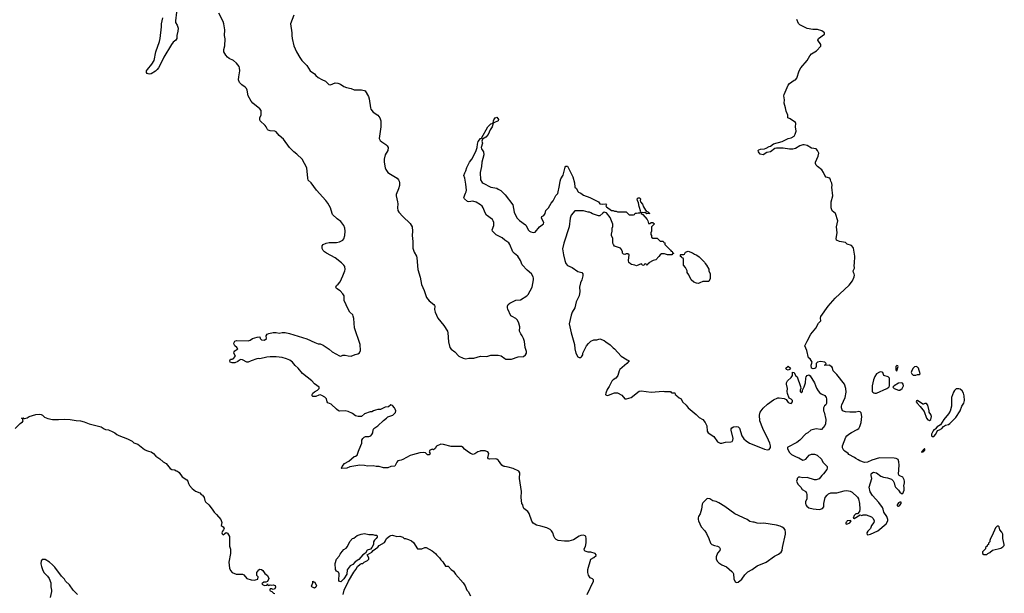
# Model space of a CAD drawing. Header units: inches. Extents: x 2348886 to 2418048, y 461862 to 594401.
# Tile 20 of 27: x 2363403 to 2376789, y 578067 to 585867. Entities that reach past the tile are written whole.
import ezdxf

# ---------------------------------------------------------------- set-up
doc = ezdxf.new("R2010")
doc.units = ezdxf.units.IN
doc.header["$MEASUREMENT"] = 0
for name, color, linetype in [('C3567', 7, 'Continuous'), ('C3568', 7, 'Continuous'), ('C3577', 7, 'Continuous'), ('C3578', 7, 'Continuous')]:
    doc.layers.add(name, color=color, linetype=linetype)

msp = doc.modelspace()

# ---------------------------------------------------------------- linework, layer by layer
at = {"layer": 'C3567', "color": 6, "elevation": 100}
for points in [[(2365153, 580000), (2365191, 579990), (2365221, 579970), (2365253, 579933), (2365310, 579897), (2365355, 579855), (2365396, 579830), (2365450, 579765), (2365471, 579751), (2365510, 579745), (2365531, 579731), (2365550, 579726), (2365571, 579710), (2365612, 579652), (2365676, 579610), (2365691, 579590), (2365698, 579558), (2365711, 579531), (2365750, 579491), (2365795, 579455), (2365850, 579431), (2365871, 579411), (2365890, 579401), (2365910, 579370), (2365919, 579330), (2365931, 579310), (2365976, 579270), (2366021, 579210), (2366045, 579170), (2366079, 579139), (2366139, 579070), (2366151, 579030), (2366142, 578990), (2366170, 578972), (2366182, 578950), (2366174, 578930), (2366158, 578910), (2366151, 578890), (2366157, 578877), (2366170, 578862), (2366190, 578882), (2366208, 578892), (2366230, 578885), (2366257, 578837), (2366255, 578750), (2366257, 578710), (2366267, 578667), (2366267, 578610), (2366248, 578490), (2366257, 578410), (2366270, 578378), (2366291, 578351), (2366346, 578326), (2366430, 578325), (2366450, 578318), (2366492, 578270), (2366550, 578251), (2366595, 578245), (2366610, 578252), (2366642, 578258), (2366646, 578290), (2366629, 578310), (2366629, 578350), (2366654, 578386), (2366670, 578395), (2366690, 578390), (2366710, 578376), (2366735, 578335), (2366770, 578311), (2366791, 578270), (2366770, 578226), (2366750, 578218), (2366724, 578216), (2366698, 578202), (2366694, 578190), (2366730, 578174), (2366762, 578178), (2366770, 578194), (2366778, 578178), (2366790, 578174), (2366810, 578182), (2366830, 578178), (2366850, 578182), (2366875, 578175), (2366882, 578150), (2366871, 578129), (2366850, 578118), (2366830, 578126), (2366810, 578126), (2366802, 578118), (2366802, 578110), (2366810, 578102), (2366833, 578093), (2366854, 578070), (2366870, 578062)], [(2368973, 580000), (2368972, 579990), (2368982, 579970), (2368970, 579949), (2368949, 579949), (2368918, 579978), (2368890, 579981), (2368844, 579976), (2368742, 579950), (2368710, 579939), (2368610, 579885), (2368590, 579877), (2368546, 579870), (2368530, 579849), (2368504, 579796), (2368450, 579793), (2368407, 579773), (2368350, 579773), (2368292, 579792), (2368250, 579792), (2368210, 579801), (2368130, 579794), (2368090, 579804), (2368027, 579807), (2367893, 579787), (2367849, 579769), (2367784, 579764), (2367778, 579770), (2367788, 579790), (2367818, 579830), (2367876, 579864), (2367950, 579925), (2367970, 579931), (2367990, 579946), (2368008, 580000)], [(2369664, 580000), (2369630, 579989), (2369590, 579963), (2369570, 579955), (2369530, 579970), (2369487, 580000)], [(2370000, 579789), (2369990, 579789), (2369976, 579796), (2369959, 579810), (2369912, 579872), (2369890, 579890), (2369870, 579894), (2369792, 579892), (2369777, 579897), (2369767, 579910), (2369781, 579970), (2369769, 579989), (2369755, 579995), (2369738, 580000)], [(2367801, 578050), (2367816, 578110), (2367872, 578230), (2367946, 578354), (2367974, 578390), (2367995, 578430), (2368030, 578464), (2368052, 578472), (2368068, 578472), (2368086, 578490), (2368130, 578512), (2368148, 578530), (2368148, 578550), (2368128, 578592), (2368190, 578626), (2368209, 578651), (2368270, 578695), (2368290, 578715), (2368361, 578759), (2368378, 578782), (2368389, 578811), (2368430, 578844), (2368450, 578853), (2368470, 578857), (2368530, 578841), (2368570, 578845), (2368610, 578831), (2368631, 578811), (2368649, 578811), (2368690, 578798), (2368730, 578778), (2368758, 578758), (2368813, 578673), (2368870, 578672), (2368909, 578691), (2368929, 578691), (2369010, 578645), (2369058, 578610), (2369071, 578590), (2369111, 578550), (2369130, 578522), (2369155, 578495), (2369190, 578434), (2369230, 578434), (2369271, 578391), (2369302, 578370), (2369326, 578326), (2369430, 578211), (2369461, 578170), (2369482, 578110), (2369502, 578090), (2369530, 578034)], [(2364189, 578050), (2364130, 578108), (2364080, 578180), (2364028, 578230), (2364010, 578258), (2363970, 578298), (2363882, 578422), (2363850, 578455), (2363810, 578489), (2363750, 578528), (2363710, 578526), (2363693, 578507), (2363692, 578468), (2363698, 578430), (2363711, 578390), (2363731, 578350), (2363782, 578302), (2363805, 578270), (2363825, 578210), (2363825, 578155), (2363836, 578110), (2363836, 578090), (2363818, 578010)]]:
    msp.add_lwpolyline(points, dxfattribs=at)
for points in [[(2367770, 578222), (2367750, 578228), (2367743, 578243), (2367748, 578330), (2367735, 578355), (2367708, 578370), (2367698, 578390), (2367694, 578470), (2367710, 578532), (2367748, 578570), (2367760, 578600), (2367785, 578635), (2367810, 578662), (2367840, 578680), (2367858, 578702), (2367890, 578772), (2367929, 578811), (2367944, 578816), (2367990, 578851), (2368046, 578870), (2368090, 578879), (2368150, 578866), (2368205, 578865), (2368230, 578858), (2368257, 578857), (2368262, 578850), (2368262, 578830), (2368251, 578810), (2368225, 578790), (2368214, 578766), (2368211, 578730), (2368191, 578689), (2368171, 578669), (2368127, 578653), (2368106, 578614), (2368070, 578589), (2368015, 578525), (2367966, 578494), (2367930, 578457), (2367898, 578442), (2367855, 578385), (2367850, 578329), (2367810, 578262)], [(2367402, 578222), (2367410, 578222), (2367430, 578192), (2367436, 578170), (2367430, 578148), (2367410, 578138), (2367376, 578156), (2367370, 578166), (2367389, 578210), (2367390, 578234)]]:
    msp.add_lwpolyline(points, close=True, dxfattribs=at)
at = {"layer": 'C3568', "color": 6, "elevation": 100}
for points in [[(2365534, 585970), (2365521, 585850), (2365523, 585830), (2365546, 585790), (2365558, 585750), (2365555, 585710), (2365541, 585650), (2365541, 585610), (2365525, 585590), (2365490, 585561), (2365465, 585530), (2365361, 585359), (2365310, 585244), (2365291, 585210), (2365272, 585188), (2365250, 585167), (2365189, 585129), (2365170, 585125), (2365150, 585129), (2365136, 585136), (2365128, 585148), (2365129, 585170), (2365139, 585190), (2365199, 585261), (2365229, 585310), (2365256, 585430), (2365305, 585570), (2365313, 585610), (2365329, 585770), (2365329, 585810), (2365349, 585891)], [(2368008, 580000), (2368016, 580024), (2368053, 580110), (2368055, 580150), (2368070, 580174), (2368086, 580190), (2368103, 580197), (2368150, 580201), (2368175, 580210), (2368190, 580225), (2368204, 580250), (2368209, 580290), (2368218, 580310), (2368270, 580342), (2368350, 580418), (2368390, 580446), (2368410, 580466), (2368475, 580490), (2368514, 580526), (2368517, 580550), (2368509, 580570), (2368498, 580590), (2368470, 580619), (2368450, 580629), (2368416, 580604), (2368370, 580597), (2368310, 580565), (2368270, 580565), (2368241, 580559), (2368211, 580549), (2368190, 580535), (2368170, 580535), (2368091, 580509), (2368050, 580469), (2368006, 580470), (2367970, 580482), (2367928, 580510), (2367870, 580538), (2367830, 580548), (2367750, 580544), (2367738, 580550), (2367710, 580569), (2367637, 580637), (2367590, 580658), (2367582, 580670), (2367572, 580712), (2367552, 580732), (2367510, 580757), (2367490, 580764), (2367470, 580761), (2367430, 580744), (2367390, 580744), (2367378, 580750), (2367379, 580770), (2367389, 580790), (2367410, 580807), (2367454, 580830), (2367473, 580850), (2367474, 580870), (2367410, 580913), (2367374, 580954), (2367250, 581056), (2367190, 581129), (2367150, 581163), (2367112, 581212), (2367077, 581237), (2367030, 581257), (2366970, 581272), (2366890, 581281), (2366810, 581282), (2366763, 581277), (2366670, 581257), (2366650, 581259), (2366626, 581254), (2366550, 581229), (2366510, 581209), (2366490, 581209), (2366430, 581241), (2366410, 581244), (2366390, 581235), (2366370, 581219), (2366330, 581202), (2366290, 581202), (2366266, 581210), (2366258, 581230), (2366268, 581250), (2366290, 581251), (2366303, 581257), (2366338, 581290), (2366314, 581330), (2366317, 581350), (2366330, 581366), (2366368, 581390), (2366355, 581410), (2366330, 581430), (2366318, 581450), (2366315, 581470), (2366330, 581496), (2366350, 581503), (2366510, 581501), (2366538, 581510), (2366569, 581531), (2366631, 581551), (2366670, 581552), (2366672, 581530), (2366690, 581512), (2366730, 581511), (2366759, 581530), (2366754, 581570), (2366768, 581590), (2366790, 581599), (2366851, 581611), (2366890, 581611), (2366930, 581605), (2366970, 581611), (2367010, 581611), (2367070, 581601), (2367307, 581527), (2367415, 581475), (2367460, 581460), (2367490, 581458), (2367530, 581441), (2367610, 581386), (2367651, 581350), (2367750, 581296), (2367768, 581292), (2367797, 581303), (2367830, 581307), (2367870, 581294), (2367910, 581291), (2367966, 581314), (2367999, 581321), (2368025, 581335), (2368038, 581370), (2368033, 581450), (2367955, 581675), (2367944, 581804), (2367937, 581837), (2367930, 581853), (2367893, 581890), (2367867, 581930), (2367816, 582050), (2367813, 582110), (2367798, 582138), (2367759, 582179), (2367709, 582210), (2367699, 582230), (2367709, 582250), (2367734, 582270), (2367758, 582302), (2367798, 582382), (2367823, 582450), (2367826, 582470), (2367823, 582510), (2367809, 582530), (2367779, 582559), (2367690, 582629), (2367575, 582690), (2367548, 582710), (2367528, 582730), (2367516, 582756), (2367515, 582790), (2367529, 582810), (2367569, 582830), (2367610, 582838), (2367710, 582838), (2367752, 582848), (2367795, 582870), (2367811, 582889), (2367823, 582930), (2367828, 582990), (2367825, 583030), (2367810, 583070), (2367770, 583122), (2367719, 583159), (2367657, 583217), (2367649, 583230), (2367629, 583310), (2367594, 583370), (2367564, 583410), (2367437, 583550), (2367367, 583647), (2367326, 583686), (2367319, 583710), (2367308, 583850), (2367243, 583970), (2367170, 584039), (2367130, 584070), (2367070, 584130), (2366990, 584242), (2366931, 584290), (2366890, 584341), (2366870, 584352), (2366810, 584354), (2366783, 584363), (2366770, 584374), (2366755, 584410), (2366739, 584430), (2366673, 584490), (2366666, 584510), (2366666, 584530), (2366687, 584573), (2366687, 584630), (2366670, 584654), (2366573, 584730), (2366550, 584759), (2366509, 584830), (2366495, 584910), (2366486, 584930), (2366470, 584950), (2366422, 584982), (2366392, 585012), (2366379, 585050), (2366382, 585090), (2366397, 585170), (2366393, 585210), (2366385, 585230), (2366350, 585276), (2366310, 585312), (2366250, 585341), (2366230, 585355), (2366205, 585385), (2366180, 585430), (2366178, 585462), (2366194, 585510), (2366195, 585605), (2366188, 585650), (2366193, 585730), (2366180, 585810), (2366170, 585843), (2366110, 585954)], [(2367128, 585930), (2367083, 585810), (2367105, 585690), (2367102, 585650), (2367106, 585610), (2367132, 585510), (2367167, 585430), (2367210, 585351), (2367241, 585310), (2367305, 585245), (2367352, 585172), (2367410, 585130), (2367430, 585106), (2367462, 585082), (2367510, 585052), (2367561, 585030), (2367606, 584986), (2367630, 584983), (2367690, 585007), (2367730, 585004), (2367765, 584990), (2367810, 584959), (2367845, 584945), (2367910, 584931), (2367950, 584911), (2368050, 584915), (2368086, 584906), (2368098, 584898), (2368143, 584823), (2368154, 584790), (2368171, 584670), (2368179, 584650), (2368210, 584607), (2368270, 584570), (2368297, 584530), (2368311, 584490), (2368313, 584410), (2368291, 584250), (2368304, 584224), (2368325, 584205), (2368379, 584170), (2368399, 584150), (2368411, 584130), (2368407, 584090), (2368371, 584030), (2368359, 583970), (2368359, 583930), (2368373, 583850), (2368381, 583830), (2368410, 583790), (2368444, 583764), (2368534, 583714), (2368555, 583690), (2368564, 583670), (2368567, 583650), (2368565, 583610), (2368553, 583567), (2368521, 583490), (2368519, 583470), (2368541, 583390), (2368543, 583363), (2368538, 583310), (2368545, 583270), (2368556, 583250), (2368610, 583191), (2368710, 583094), (2368737, 583050), (2368742, 582990), (2368739, 582930), (2368749, 582850), (2368750, 582762), (2368764, 582704), (2368796, 582650), (2368802, 582630), (2368817, 582470), (2368847, 582367), (2368865, 582265), (2368904, 582184), (2368935, 582090), (2368970, 582046), (2369033, 581993), (2369041, 581981), (2369046, 581970), (2369044, 581924), (2369050, 581890), (2369089, 581810), (2369168, 581708), (2369220, 581630), (2369225, 581610), (2369233, 581487), (2369250, 581410), (2369270, 581388), (2369321, 581350), (2369374, 581290), (2369430, 581262), (2369470, 581254), (2369510, 581263), (2369576, 581264), (2369670, 581291), (2369752, 581288), (2369810, 581304), (2369850, 581307), (2369910, 581304), (2369950, 581296), (2370000, 581259)], [(2370000, 582870), (2369961, 582901), (2369880, 582940), (2369833, 582990), (2369827, 583010), (2369850, 583070), (2369848, 583110), (2369841, 583130), (2369829, 583150), (2369749, 583210), (2369730, 583242), (2369703, 583310), (2369689, 583330), (2369669, 583350), (2369610, 583387), (2369563, 583397), (2369510, 583389), (2369490, 583395), (2369448, 583430), (2369442, 583450), (2369462, 583510), (2369473, 583527), (2369476, 583550), (2369469, 583630), (2369454, 583714), (2369442, 583750), (2369454, 583786), (2369469, 583810), (2369482, 583858), (2369519, 583930), (2369550, 583971), (2369605, 584075), (2369624, 584130), (2369626, 584174), (2369636, 584210), (2369670, 584251), (2369683, 584257), (2369768, 584410), (2369810, 584451), (2369838, 584458), (2369828, 584410), (2369801, 584370), (2369770, 584306), (2369741, 584270), (2369696, 584244), (2369687, 584213), (2369693, 584187), (2369675, 584130), (2369682, 584110), (2369708, 584070), (2369711, 584031), (2369687, 583930), (2369681, 583870), (2369661, 583790), (2369670, 583690), (2369690, 583654), (2369703, 583643), (2369810, 583591), (2369890, 583574), (2369910, 583564), (2369943, 583543), (2370000, 583489)], [(2363342, 580310), (2363410, 580378), (2363440, 580400), (2363448, 580410), (2363442, 580442), (2363428, 580450), (2363450, 580451), (2363462, 580442), (2363470, 580442), (2363505, 580455), (2363530, 580471), (2363623, 580497), (2363670, 580504), (2363697, 580497), (2363711, 580490), (2363740, 580460), (2363784, 580444), (2363850, 580430), (2363930, 580428), (2364010, 580434), (2364090, 580430), (2364170, 580416), (2364230, 580414), (2364279, 580399), (2364349, 580369), (2364510, 580330), (2364550, 580303), (2364570, 580295), (2364610, 580291), (2364670, 580264), (2364696, 580250), (2364724, 580224), (2364750, 580211), (2364868, 580168), (2364930, 580134), (2364955, 580115), (2365010, 580094), (2365100, 580020), (2365127, 580007), (2365153, 580000)], [(2369487, 580000), (2369448, 580028), (2369430, 580049), (2369410, 580063), (2369270, 580064), (2369166, 580090), (2369130, 580093), (2369070, 580069), (2369050, 580038), (2369030, 580018), (2369010, 580028), (2368974, 580010), (2368973, 580000)], [(2369738, 580000), (2369730, 580002), (2369670, 580002), (2369664, 580000)]]:
    msp.add_lwpolyline(points, dxfattribs=at)
msp.add_lwpolyline([(2369842, 584462), (2369844, 584490), (2369850, 584505), (2369867, 584533), (2369890, 584541), (2369913, 584510), (2369908, 584492), (2369850, 584462)], close=True, dxfattribs=at)
at = {"layer": 'C3577', "color": 6, "elevation": 100}
for points in [[(2373858, 580000), (2373866, 579986), (2373894, 579954), (2373961, 579921), (2373996, 579910), (2374050, 579879), (2374070, 579881), (2374091, 579889), (2374137, 579943), (2374170, 579961), (2374210, 579961), (2374245, 579945), (2374303, 579890), (2374324, 579850), (2374381, 579790), (2374383, 579770), (2374376, 579750), (2374330, 579690), (2374307, 579670), (2374270, 579622), (2374231, 579609), (2374210, 579608), (2374110, 579642), (2374050, 579638), (2374010, 579648), (2373990, 579646), (2373972, 579628), (2373972, 579612), (2373962, 579590), (2373982, 579550), (2374022, 579510), (2374040, 579480), (2374090, 579452), (2374101, 579430), (2374106, 579410), (2374106, 579370), (2374103, 579350), (2374085, 579310), (2374085, 579290), (2374091, 579271), (2374105, 579250), (2374130, 579228), (2374190, 579216), (2374270, 579208), (2374290, 579211), (2374318, 579222), (2374337, 579243), (2374335, 579290), (2374352, 579368), (2374379, 579401), (2374401, 579419), (2374429, 579431), (2374510, 579433), (2374610, 579459), (2374650, 579463), (2374694, 579454), (2374720, 579440), (2374794, 579374), (2374806, 579350), (2374821, 579290), (2374825, 579210), (2374820, 579180), (2374793, 579147), (2374770, 579146), (2374750, 579126), (2374734, 579090), (2374750, 579082), (2374830, 579134), (2374850, 579125), (2374870, 579132), (2374910, 579132), (2374985, 579105), (2375006, 579086), (2375019, 579050), (2375014, 579030), (2374983, 578990), (2374970, 578948), (2374932, 578910), (2374922, 578890), (2374924, 578864), (2374950, 578865), (2374970, 578871), (2375070, 578917), (2375181, 579010), (2375207, 579050), (2375207, 579070), (2375191, 579111), (2375149, 579170), (2375144, 579210), (2375132, 579232), (2375081, 579301), (2374997, 579397), (2374967, 579447), (2374952, 579510), (2374989, 579630), (2374978, 579670), (2374978, 579690), (2374990, 579702), (2375010, 579712), (2375030, 579711), (2375050, 579705), (2375110, 579661), (2375148, 579648), (2375199, 579639), (2375257, 579617), (2375277, 579597), (2375291, 579571), (2375299, 579530), (2375308, 579508), (2375352, 579470), (2375370, 579442), (2375390, 579422), (2375410, 579422), (2375428, 579470), (2375427, 579507), (2375422, 579530), (2375434, 579570), (2375433, 579590), (2375429, 579610), (2375410, 579648), (2375370, 579662), (2375358, 579670), (2375350, 579686), (2375359, 579810), (2375354, 579854), (2375344, 579884), (2375319, 579899), (2375290, 579905), (2375090, 579908), (2374990, 579879), (2374930, 579849), (2374890, 579845), (2374826, 579866), (2374800, 579880), (2374770, 579898), (2374754, 579914), (2374676, 579956), (2374666, 579970), (2374623, 580000)], [(2375679, 580000), (2375662, 579990), (2375670, 579988), (2375686, 579990), (2375682, 579998), (2375690, 579992), (2375694, 580000)], [(2371118, 578050), (2371203, 578230), (2371202, 578250), (2371190, 578262), (2371158, 578278), (2371134, 578314), (2371127, 578350), (2371129, 578390), (2371168, 578530), (2371210, 578552), (2371239, 578581), (2371242, 578590), (2371226, 578610), (2371170, 578628), (2371130, 578628), (2371090, 578642), (2371082, 578650), (2371075, 578670), (2371095, 578705), (2371106, 578754), (2371106, 578810), (2371098, 578838), (2371089, 578849), (2371070, 578857), (2371030, 578852), (2371010, 578844), (2370930, 578793), (2370870, 578777), (2370810, 578777), (2370725, 578785), (2370697, 578797), (2370677, 578817), (2370664, 578844), (2370651, 578891), (2370635, 578915), (2370613, 578933), (2370570, 578956), (2370490, 578981), (2370430, 578994), (2370382, 579022), (2370366, 579046), (2370329, 579150), (2370310, 579177), (2370259, 579219), (2370252, 579230), (2370242, 579270), (2370229, 579290), (2370222, 579370), (2370224, 579450), (2370199, 579630), (2370203, 579703), (2370189, 579729), (2370110, 579765), (2370044, 579784), (2370000, 579789)]]:
    msp.add_lwpolyline(points, dxfattribs=at)
for points in [[(2372750, 579355), (2372690, 579298), (2372680, 579280), (2372671, 579210), (2372653, 579147), (2372631, 579109), (2372626, 579094), (2372625, 579070), (2372630, 579050), (2372667, 578970), (2372716, 578916), (2372741, 578881), (2372773, 578813), (2372793, 578750), (2372812, 578730), (2372850, 578716), (2372890, 578709), (2372910, 578699), (2372917, 578690), (2372926, 578670), (2372922, 578650), (2372889, 578611), (2372870, 578562), (2372873, 578530), (2372890, 578500), (2372910, 578481), (2372950, 578455), (2373010, 578428), (2373085, 578365), (2373098, 578350), (2373106, 578330), (2373110, 578262), (2373130, 578221), (2373150, 578215), (2373170, 578219), (2373221, 578259), (2373262, 578318), (2373303, 578357), (2373361, 578390), (2373430, 578441), (2373550, 578491), (2373664, 578570), (2373721, 578599), (2373756, 578624), (2373770, 578650), (2373773, 578690), (2373813, 578870), (2373815, 578895), (2373810, 578930), (2373792, 578952), (2373770, 578966), (2373740, 578980), (2373690, 578995), (2373518, 579022), (2373470, 579017), (2373430, 579019), (2373390, 579034), (2373370, 579034), (2373330, 579044), (2373292, 579072), (2373127, 579147), (2372990, 579247), (2372910, 579298), (2372870, 579315), (2372826, 579326), (2372786, 579350)], [(2375370, 579308), (2375350, 579295), (2375332, 579270), (2375334, 579254), (2375350, 579252), (2375370, 579266), (2375388, 579290), (2375386, 579306)], [(2374698, 579058), (2374654, 579050), (2374645, 579035), (2374634, 579030), (2374634, 579010), (2374650, 579005), (2374690, 579025), (2374706, 579050)], [(2376710, 578978), (2376690, 578978), (2376670, 578958), (2376626, 578854), (2376602, 578810), (2376593, 578787), (2376592, 578768), (2376574, 578750), (2376574, 578730), (2376558, 578722), (2376554, 578710), (2376534, 578690), (2376534, 578670), (2376494, 578630), (2376494, 578610), (2376510, 578594), (2376550, 578594), (2376566, 578610), (2376590, 578622), (2376630, 578652), (2376740, 578680), (2376770, 578698), (2376785, 578715), (2376789, 578731), (2376769, 578810), (2376769, 578870), (2376756, 578896), (2376729, 578930), (2376718, 578970)]]:
    msp.add_lwpolyline(points, close=True, dxfattribs=at)
at = {"layer": 'C3578', "color": 6, "elevation": 100}
for points in [[(2374623, 580000), (2374608, 580010), (2374590, 580046), (2374589, 580070), (2374634, 580190), (2374649, 580210), (2374674, 580230), (2374710, 580253), (2374787, 580293), (2374810, 580310), (2374826, 580334), (2374841, 580390), (2374852, 580470), (2374841, 580521), (2374830, 580535), (2374810, 580539), (2374769, 580529), (2374691, 580529), (2374630, 580534), (2374589, 580550), (2374574, 580590), (2374577, 580610), (2374581, 580630), (2374624, 580730), (2374637, 580803), (2374634, 580850), (2374615, 580910), (2374510, 581044), (2374462, 581090), (2374453, 581133), (2374445, 581145), (2374410, 581168), (2374350, 581166), (2374350, 581174), (2374362, 581178), (2374366, 581190), (2374348, 581210), (2374290, 581218), (2374251, 581209), (2374238, 581202), (2374231, 581190), (2374231, 581150), (2374222, 581130), (2374210, 581122), (2374190, 581118), (2374170, 581128), (2374162, 581170), (2374178, 581210), (2374150, 581255), (2374128, 581270), (2374104, 581370), (2374076, 581430), (2374093, 581470), (2374110, 581495), (2374160, 581590), (2374227, 581670), (2374262, 581738), (2374295, 581770), (2374290, 581810), (2374294, 581830), (2374394, 581970), (2374490, 582078), (2374681, 582259), (2374725, 582315), (2374750, 582370), (2374752, 582392), (2374750, 582410), (2374737, 582430), (2374733, 582450), (2374753, 582490), (2374749, 582530), (2374754, 582550), (2374757, 582650), (2374739, 582759), (2374734, 582770), (2374710, 582797), (2374653, 582813), (2374630, 582839), (2374550, 582849), (2374509, 582870), (2374504, 582890), (2374517, 582970), (2374509, 583050), (2374524, 583130), (2374495, 583230), (2374450, 583268), (2374433, 583310), (2374436, 583390), (2374457, 583470), (2374446, 583590), (2374449, 583610), (2374442, 583642), (2374429, 583670), (2374428, 583690), (2374418, 583710), (2374366, 583726), (2374347, 583747), (2374333, 583790), (2374310, 583824), (2374249, 583869), (2374229, 583890), (2374223, 583910), (2374223, 583930), (2374259, 584010), (2374269, 584050), (2374249, 584090), (2374230, 584109), (2374170, 584119), (2374110, 584154), (2374070, 584167), (2374050, 584164), (2374011, 584150), (2373950, 584114), (2373914, 584106), (2373867, 584107), (2373781, 584121), (2373690, 584121), (2373667, 584113), (2373612, 584068), (2373561, 584059), (2373510, 584029), (2373470, 584039), (2373449, 584070), (2373442, 584090), (2373450, 584098), (2373473, 584107), (2373530, 584111), (2373550, 584118), (2373590, 584141), (2373610, 584145), (2373650, 584177), (2373770, 584211), (2373850, 584251), (2373890, 584261), (2373930, 584284), (2373947, 584310), (2373961, 584350), (2373950, 584410), (2373957, 584457), (2373949, 584470), (2373878, 584518), (2373846, 584530), (2373846, 584570), (2373823, 584623), (2373815, 584670), (2373795, 584730), (2373801, 584779), (2373791, 584830), (2373795, 584850), (2373850, 584978), (2373870, 585001), (2373930, 585045), (2373949, 585051), (2373969, 585071), (2374002, 585170), (2374022, 585210), (2374110, 585312), (2374145, 585375), (2374170, 585402), (2374235, 585445), (2374294, 585506), (2374294, 585530), (2374254, 585590), (2374262, 585610), (2374346, 585670), (2374346, 585690), (2374310, 585713), (2374250, 585735), (2374187, 585733), (2374110, 585749), (2374010, 585796), (2373990, 585814), (2373967, 585870)], [(2370000, 583489), (2370004, 583484), (2370107, 583350), (2370126, 583250), (2370142, 583210), (2370164, 583170), (2370196, 583136), (2370279, 583079), (2370288, 583068), (2370315, 583010), (2370336, 582990), (2370350, 582981), (2370389, 582971), (2370410, 582976), (2370469, 583050), (2370522, 583090), (2370528, 583110), (2370495, 583170), (2370502, 583190), (2370530, 583206), (2370549, 583230), (2370558, 583270), (2370593, 583310), (2370629, 583370), (2370656, 583404), (2370690, 583478), (2370718, 583502), (2370744, 583610), (2370749, 583671), (2370758, 583702), (2370790, 583754), (2370820, 583860), (2370830, 583874), (2370850, 583874), (2370922, 583730), (2370945, 583650), (2370952, 583590), (2370971, 583571), (2370992, 583530), (2371001, 583521), (2371032, 583510), (2371070, 583481), (2371154, 583450), (2371270, 583392), (2371290, 583362), (2371330, 583356), (2371370, 583362), (2371378, 583358), (2371382, 583350), (2371372, 583330), (2371380, 583320), (2371450, 583272), (2371470, 583272), (2371490, 583262), (2371510, 583262), (2371530, 583252), (2371650, 583254), (2371690, 583214), (2371750, 583214), (2371762, 583218), (2371770, 583234), (2371790, 583234), (2371810, 583242), (2371838, 583242), (2371846, 583254), (2371825, 583325), (2371817, 583377), (2371801, 583410), (2371799, 583430), (2371810, 583446), (2371830, 583446), (2371841, 583430), (2371838, 583410), (2371843, 583390), (2371870, 583359), (2371882, 583322), (2371910, 583278), (2371922, 583270), (2371924, 583264), (2371954, 583250), (2371958, 583238), (2371972, 583230), (2371930, 583229), (2371910, 583248), (2371890, 583242), (2371870, 583246), (2371858, 583242), (2371854, 583230), (2371876, 583216), (2371932, 583150), (2371942, 583130), (2371950, 583094), (2371970, 583094), (2371989, 583111), (2372009, 583111), (2372032, 583090), (2371994, 583050), (2371994, 582990), (2371982, 582970), (2371984, 582944), (2371994, 582930), (2371994, 582910), (2372010, 582894), (2372070, 582894), (2372110, 582854), (2372153, 582853), (2372158, 582838), (2372173, 582833), (2372174, 582810), (2372253, 582733), (2372258, 582718), (2372273, 582713), (2372278, 582698), (2372294, 582690), (2372278, 582682), (2372270, 582668), (2372211, 582669), (2372170, 582682), (2372130, 582682), (2372110, 582668), (2372094, 582646), (2372050, 582602), (2372014, 582590), (2371958, 582562), (2371953, 582547), (2371938, 582542), (2371930, 582526), (2371922, 582542), (2371910, 582546), (2371898, 582542), (2371890, 582526), (2371867, 582527), (2371862, 582542), (2371850, 582546), (2371790, 582518), (2371766, 582530), (2371720, 582540), (2371706, 582546), (2371686, 582566), (2371679, 582590), (2371688, 582670), (2371670, 582682), (2371650, 582682), (2371630, 582675), (2371610, 582678), (2371598, 582690), (2371598, 582710), (2371583, 582743), (2371570, 582758), (2371490, 582789), (2371475, 582810), (2371469, 582830), (2371468, 582890), (2371448, 582930), (2371448, 582950), (2371458, 582990), (2371458, 583030), (2371467, 583053), (2371467, 583087), (2371430, 583178), (2371379, 583239), (2371350, 583248), (2371330, 583238), (2371290, 583198), (2371270, 583198), (2371190, 583229), (2371170, 583242), (2371150, 583249), (2371130, 583249), (2371070, 583269), (2370950, 583269), (2370902, 583210), (2370885, 583170), (2370871, 583049), (2370800, 582830), (2370784, 582750), (2370795, 582670), (2370814, 582590), (2370830, 582551), (2370850, 582526), (2370915, 582495), (2370990, 582444), (2371045, 582430), (2371059, 582410), (2371058, 582382), (2371047, 582330), (2371028, 582290), (2371014, 582230), (2371019, 582170), (2371011, 582110), (2370970, 582030), (2370951, 581950), (2370916, 581890), (2370901, 581850), (2370874, 581730), (2370899, 581610), (2370946, 581450), (2370951, 581390), (2370966, 581330), (2370990, 581282), (2371010, 581272), (2371030, 581272), (2371040, 581280), (2371058, 581310), (2371058, 581330), (2371108, 581432), (2371136, 581464), (2371170, 581494), (2371210, 581512), (2371250, 581512), (2371290, 581525), (2371350, 581505), (2371370, 581485), (2371430, 581445), (2371470, 581405), (2371491, 581391), (2371581, 581290), (2371660, 581240), (2371691, 581230), (2371656, 581190), (2371562, 581110), (2371551, 581090), (2371536, 581030), (2371527, 581013), (2371507, 580993), (2371470, 580969), (2371455, 580950), (2371419, 580881), (2371390, 580838), (2371370, 580786), (2371366, 580770), (2371370, 580765), (2371390, 580758), (2371410, 580761), (2371489, 580791), (2371530, 580791), (2371590, 580762), (2371630, 580712), (2371652, 580712), (2371718, 580730), (2371826, 580814), (2371850, 580821), (2371990, 580801), (2372150, 580816), (2372170, 580811), (2372250, 580812), (2372258, 580798), (2372270, 580794), (2372310, 580794), (2372314, 580770), (2372330, 580762), (2372338, 580750), (2372370, 580726), (2372398, 580710), (2372416, 580670), (2372466, 580626), (2372490, 580587), (2372600, 580500), (2372639, 580459), (2372691, 580430), (2372723, 580390), (2372745, 580345), (2372750, 580270), (2372762, 580250), (2372838, 580198), (2372890, 580127), (2372925, 580110), (2372950, 580108), (2373000, 580120), (2373070, 580126), (2373088, 580132), (2373099, 580150), (2373101, 580170), (2373074, 580286), (2373077, 580303), (2373084, 580316), (2373109, 580331), (2373154, 580334), (2373172, 580330), (2373190, 580312), (2373219, 580210), (2373248, 580168), (2373278, 580138), (2373327, 580110), (2373450, 580057), (2373530, 580027), (2373570, 580018), (2373590, 580022), (2373603, 580037), (2373609, 580051), (2373609, 580071), (2373601, 580110), (2373584, 580150), (2373504, 580310), (2373466, 580410), (2373459, 580490), (2373471, 580530), (2373510, 580582), (2373570, 580640), (2373650, 580696), (2373710, 580724), (2373730, 580727), (2373795, 580715), (2373822, 580702), (2373850, 580661), (2373874, 580650), (2373890, 580647), (2373898, 580650), (2373909, 580670), (2373908, 580690), (2373890, 580708), (2373862, 580722), (2373843, 580783), (2373838, 580810), (2373842, 580850), (2373829, 580910), (2373829, 580929), (2373843, 580957), (2373890, 581002), (2373908, 581030), (2373908, 581072), (2373931, 581071), (2373952, 581030), (2373971, 581010), (2374017, 580877), (2374022, 580850), (2374014, 580830), (2374014, 580810), (2374030, 580794), (2374046, 580810), (2374046, 580830), (2374070, 580874), (2374087, 580927), (2374089, 580990), (2374095, 581010), (2374108, 581030), (2374130, 581038), (2374150, 581025), (2374207, 580930), (2374236, 580856), (2374259, 580819), (2374277, 580797), (2374301, 580781), (2374350, 580756), (2374365, 580730), (2374371, 580710), (2374371, 580649), (2374362, 580630), (2374345, 580615), (2374332, 580590), (2374332, 580550), (2374342, 580530), (2374363, 580430), (2374359, 580370), (2374350, 580349), (2374305, 580295), (2374290, 580294), (2374230, 580304), (2374157, 580283), (2374118, 580250), (2374090, 580233), (2374010, 580151), (2373970, 580119), (2373846, 580054), (2373841, 580050), (2373841, 580030), (2373858, 580000)], [(2370000, 581259), (2370010, 581252), (2370090, 581251), (2370180, 581280), (2370252, 581288), (2370281, 581310), (2370293, 581330), (2370293, 581353), (2370276, 581410), (2370265, 581490), (2370253, 581530), (2370236, 581570), (2370216, 581596), (2370199, 581630), (2370202, 581690), (2370190, 581739), (2370170, 581779), (2370150, 581804), (2370097, 581830), (2370082, 581842), (2370040, 581930), (2370033, 581950), (2370034, 581970), (2370045, 581995), (2370067, 582013), (2370150, 582051), (2370210, 582058), (2370297, 582110), (2370314, 582130), (2370370, 582231), (2370388, 582330), (2370390, 582350), (2370385, 582370), (2370361, 582410), (2370302, 582462), (2370234, 582534), (2370211, 582590), (2370177, 582650), (2370130, 582686), (2370109, 582709), (2370065, 582810), (2370051, 582831), (2370000, 582870)], [(2375694, 580000), (2375696, 580004), (2375708, 580010), (2375710, 580032), (2375702, 580030), (2375698, 580022), (2375690, 580022), (2375681, 580010), (2375680, 580000), (2375679, 580000)]]:
    msp.add_lwpolyline(points, dxfattribs=at)
for points in [[(2372630, 582278), (2372603, 582283), (2372570, 582298), (2372530, 582328), (2372498, 582398), (2372478, 582430), (2372478, 582450), (2372456, 582496), (2372426, 582530), (2372426, 582610), (2372422, 582622), (2372407, 582627), (2372402, 582642), (2372387, 582647), (2372386, 582670), (2372390, 582674), (2372430, 582672), (2372440, 582680), (2372456, 582704), (2372490, 582721), (2372550, 582698), (2372577, 582677), (2372610, 582665), (2372642, 582642), (2372712, 582570), (2372722, 582550), (2372742, 582530), (2372770, 582474), (2372772, 582450), (2372791, 582410), (2372790, 582346), (2372770, 582308), (2372690, 582308), (2372650, 582288)], [(2373850, 581102), (2373830, 581108), (2373818, 581130), (2373850, 581154), (2373882, 581130), (2373870, 581108)], [(2375330, 581166), (2375314, 581150), (2375314, 581110), (2375318, 581098), (2375330, 581094), (2375346, 581150), (2375342, 581162)], [(2375590, 581149), (2375570, 581148), (2375550, 581128), (2375530, 581098), (2375523, 581070), (2375530, 581052), (2375550, 581031), (2375588, 581032), (2375610, 581042), (2375630, 581042), (2375646, 581050), (2375622, 581130), (2375610, 581142)], [(2375110, 581079), (2375090, 581076), (2375051, 581050), (2375030, 581015), (2375011, 580970), (2374993, 580890), (2374993, 580813), (2375001, 580801), (2375013, 580793), (2375030, 580787), (2375050, 580788), (2375194, 580850), (2375218, 580870), (2375229, 580890), (2375228, 580990), (2375209, 581009), (2375149, 581029), (2375138, 581070), (2375130, 581075)], [(2375389, 580929), (2375350, 580924), (2375292, 580890), (2375272, 580870), (2375292, 580850), (2375350, 580827), (2375370, 580831), (2375399, 580850), (2375419, 580890), (2375415, 580910), (2375403, 580923)], [(2376170, 580849), (2376135, 580845), (2376114, 580826), (2376100, 580800), (2376071, 580730), (2376071, 580610), (2376055, 580545), (2376032, 580508), (2375965, 580430), (2375921, 580359), (2375878, 580330), (2375850, 580298), (2375830, 580288), (2375822, 580278), (2375801, 580230), (2375801, 580210), (2375810, 580198), (2375830, 580199), (2375856, 580230), (2375880, 580280), (2375910, 580291), (2375939, 580310), (2375963, 580337), (2375989, 580351), (2376030, 580362), (2376050, 580375), (2376130, 580456), (2376189, 580550), (2376212, 580610), (2376237, 580650), (2376249, 580690), (2376244, 580750), (2376234, 580790), (2376218, 580818), (2376190, 580844)], [(2375610, 580688), (2375594, 580686), (2375592, 580670), (2375605, 580650), (2375647, 580607), (2375701, 580541), (2375731, 580450), (2375750, 580427), (2375770, 580416), (2375790, 580432), (2375799, 580470), (2375790, 580498), (2375768, 580530), (2375768, 580550), (2375750, 580626), (2375730, 580646), (2375710, 580646), (2375690, 580638), (2375680, 580640)]]:
    msp.add_lwpolyline(points, close=True, dxfattribs=at)

doc.saveas('drawing.dxf')
